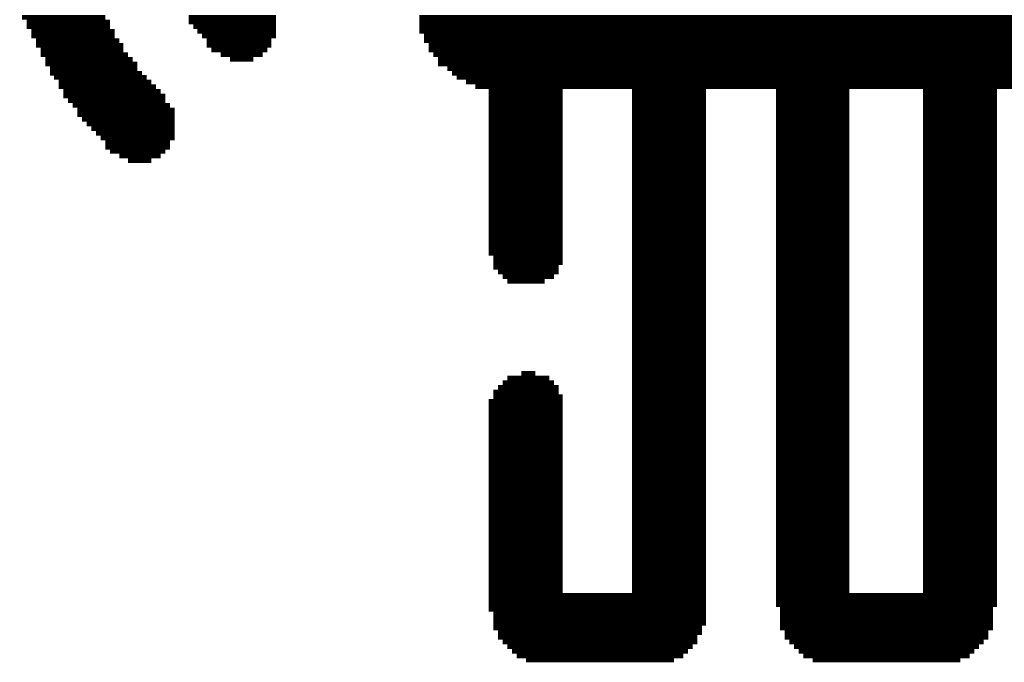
# Model space of a CAD drawing. Extents: x -1.3 to 24.2, y -3.9 to 39.2.
# Tile 14 of 29: x 8.1 to 11.8, y 10.7 to 13.2. Entities that reach past the tile are written whole.
import ezdxf

# ---------------------------------------------------------------- set-up
doc = ezdxf.new("R2010")
doc.units = 0
doc.layers.add('3D_HALL_16_CLICK_V100_GTO', color=14, linetype='CONTINUOUS')

msp = doc.modelspace()

# ---------------------------------------------------------------- linework, layer by layer
at = {"layer": '3D_HALL_16_CLICK_V100_GTO', "const_width": 0.01778}
for points in [[(8.0772, 13.17498), (8.3947, 13.17498)], [(8.7122, 13.17498), (9.04494, 13.17498)], [(9.59104, 13.17498), (13.15212, 13.17498)], [(8.09498, 13.1572), (8.41248, 13.1572)], [(8.09498, 13.13942), (8.41248, 13.13942)], [(8.7122, 13.1572), (9.04494, 13.1572)], [(8.72998, 13.13942), (9.04494, 13.13942)], [(9.59104, 13.1572), (13.15212, 13.1572)], [(9.59104, 13.13942), (13.15212, 13.13942)], [(8.11276, 13.12164), (8.43026, 13.12164)], [(8.11276, 13.10386), (8.43026, 13.10386)], [(8.74522, 13.12164), (9.04494, 13.12164)], [(8.763, 13.10386), (9.04494, 13.10386)], [(9.59104, 13.12164), (13.13434, 13.12164)], [(9.60882, 13.10386), (13.13434, 13.10386)], [(8.13054, 13.08608), (8.44804, 13.08608)], [(8.13054, 13.0683), (8.46328, 13.0683)], [(8.14832, 13.05052), (8.46328, 13.05052)], [(8.78078, 13.08608), (9.02716, 13.08608)], [(8.78078, 13.0683), (9.02716, 13.0683)], [(8.79856, 13.05052), (9.01192, 13.05052)], [(9.60882, 13.08608), (13.13434, 13.08608)], [(9.6266, 13.0683), (13.11656, 13.0683)], [(9.6266, 13.05052), (13.11656, 13.05052)], [(8.14832, 13.03274), (8.48106, 13.03274)], [(8.1661, 13.01496), (8.49884, 13.01496)], [(8.83412, 13.03274), (8.99414, 13.03274)], [(8.86968, 13.01496), (8.95858, 13.01496)], [(9.64438, 13.03274), (13.09878, 13.03274)], [(9.66216, 13.01496), (13.081, 13.01496)], [(8.1661, 12.99718), (8.51662, 12.99718)], [(8.18388, 12.9794), (8.51662, 12.9794)], [(9.66216, 12.99718), (13.081, 12.99718)], [(9.69772, 12.9794), (13.04544, 12.9794)], [(8.18388, 12.96162), (8.5344, 12.96162)], [(8.19912, 12.94638), (8.55218, 12.94638)], [(9.7155, 12.96162), (13.02766, 12.96162)], [(9.73328, 12.94638), (13.00988, 12.94638)], [(8.2169, 12.9286), (8.56996, 12.9286)], [(8.2169, 12.91082), (8.58774, 12.91082)], [(9.76884, 12.9286), (12.97432, 12.9286)], [(9.8044, 12.91082), (12.93876, 12.91082)], [(8.23468, 12.89304), (8.60552, 12.89304)], [(8.23468, 12.87526), (8.6233, 12.87526)], [(9.8552, 12.89304), (10.13714, 12.89304)], [(9.8552, 12.87526), (10.13714, 12.87526)], [(10.4013, 12.89304), (10.68324, 12.89304)], [(10.4013, 12.87526), (10.68324, 12.87526)], [(10.94994, 12.89304), (11.22934, 12.89304)], [(10.94994, 12.87526), (11.22934, 12.87526)], [(11.51128, 12.89304), (11.79322, 12.89304)], [(11.51128, 12.87526), (11.79322, 12.87526)], [(8.25246, 12.85748), (8.6233, 12.85748)], [(8.27024, 12.8397), (8.64108, 12.8397)], [(9.8552, 12.85748), (10.13714, 12.85748)], [(9.8552, 12.8397), (10.13714, 12.8397)], [(10.4013, 12.85748), (10.68324, 12.85748)], [(10.4013, 12.8397), (10.68324, 12.8397)], [(10.94994, 12.85748), (11.22934, 12.85748)], [(10.94994, 12.8397), (11.22934, 12.8397)], [(11.51128, 12.85748), (11.79322, 12.85748)], [(11.51128, 12.8397), (11.79322, 12.8397)], [(8.28802, 12.82192), (8.65886, 12.82192)], [(8.28802, 12.80414), (8.65886, 12.80414)], [(8.3058, 12.78636), (8.65886, 12.78636)], [(9.8552, 12.82192), (10.13714, 12.82192)], [(9.8552, 12.80414), (10.13714, 12.80414)], [(9.8552, 12.78636), (10.13714, 12.78636)], [(10.4013, 12.82192), (10.68324, 12.82192)], [(10.4013, 12.80414), (10.68324, 12.80414)], [(10.4013, 12.78636), (10.68324, 12.78636)], [(10.94994, 12.82192), (11.22934, 12.82192)], [(10.94994, 12.80414), (11.22934, 12.80414)], [(10.94994, 12.78636), (11.22934, 12.78636)], [(11.51128, 12.82192), (11.79322, 12.82192)], [(11.51128, 12.80414), (11.79322, 12.80414)], [(11.51128, 12.78636), (11.79322, 12.78636)], [(8.32358, 12.76858), (8.65886, 12.76858)], [(8.34136, 12.7508), (8.65886, 12.7508)], [(9.8552, 12.76858), (10.13714, 12.76858)], [(9.8552, 12.7508), (10.13714, 12.7508)], [(10.4013, 12.76858), (10.68324, 12.76858)], [(10.4013, 12.7508), (10.68324, 12.7508)], [(10.94994, 12.76858), (11.22934, 12.76858)], [(10.94994, 12.7508), (11.22934, 12.7508)], [(11.51128, 12.76858), (11.79322, 12.76858)], [(11.51128, 12.7508), (11.79322, 12.7508)], [(8.35914, 12.73302), (8.65886, 12.73302)], [(8.37692, 12.71524), (8.65886, 12.71524)], [(9.8552, 12.73302), (10.13714, 12.73302)], [(9.8552, 12.71524), (10.13714, 12.71524)], [(10.4013, 12.73302), (10.68324, 12.73302)], [(10.4013, 12.71524), (10.68324, 12.71524)], [(10.94994, 12.73302), (11.22934, 12.73302)], [(10.94994, 12.71524), (11.22934, 12.71524)], [(11.51128, 12.73302), (11.79322, 12.73302)], [(11.51128, 12.71524), (11.79322, 12.71524)], [(8.3947, 12.69746), (8.64108, 12.69746)], [(8.3947, 12.67968), (8.64108, 12.67968)], [(9.8552, 12.69746), (10.13714, 12.69746)], [(9.8552, 12.67968), (10.13714, 12.67968)], [(10.4013, 12.69746), (10.68324, 12.69746)], [(10.4013, 12.67968), (10.68324, 12.67968)], [(10.94994, 12.69746), (11.22934, 12.69746)], [(10.94994, 12.67968), (11.22934, 12.67968)], [(11.51128, 12.69746), (11.79322, 12.69746)], [(11.51128, 12.67968), (11.79322, 12.67968)], [(8.41248, 12.66444), (8.6233, 12.66444)], [(8.44804, 12.64666), (8.60552, 12.64666)], [(9.8552, 12.66444), (10.13714, 12.66444)], [(9.8552, 12.64666), (10.13714, 12.64666)], [(10.4013, 12.66444), (10.68324, 12.66444)], [(10.4013, 12.64666), (10.68324, 12.64666)], [(10.94994, 12.66444), (11.22934, 12.66444)], [(10.94994, 12.64666), (11.22934, 12.64666)], [(11.51128, 12.66444), (11.79322, 12.66444)], [(11.51128, 12.64666), (11.79322, 12.64666)], [(8.48106, 12.62888), (8.56996, 12.62888)], [(9.8552, 12.62888), (10.13714, 12.62888)], [(9.8552, 12.6111), (10.13714, 12.6111)], [(10.4013, 12.62888), (10.68324, 12.62888)], [(10.4013, 12.6111), (10.68324, 12.6111)], [(10.94994, 12.62888), (11.22934, 12.62888)], [(10.94994, 12.6111), (11.22934, 12.6111)], [(11.51128, 12.62888), (11.79322, 12.62888)], [(11.51128, 12.6111), (11.79322, 12.6111)], [(9.8552, 12.59332), (10.13714, 12.59332)], [(9.8552, 12.57554), (10.13714, 12.57554)], [(10.4013, 12.59332), (10.68324, 12.59332)], [(10.4013, 12.57554), (10.68324, 12.57554)], [(10.94994, 12.59332), (11.22934, 12.59332)], [(10.94994, 12.57554), (11.22934, 12.57554)], [(11.51128, 12.59332), (11.79322, 12.59332)], [(11.51128, 12.57554), (11.79322, 12.57554)], [(9.8552, 12.55776), (10.13714, 12.55776)], [(9.8552, 12.53998), (10.13714, 12.53998)], [(10.4013, 12.55776), (10.68324, 12.55776)], [(10.4013, 12.53998), (10.68324, 12.53998)], [(10.94994, 12.55776), (11.22934, 12.55776)], [(10.94994, 12.53998), (11.22934, 12.53998)], [(11.51128, 12.55776), (11.79322, 12.55776)], [(11.51128, 12.53998), (11.79322, 12.53998)], [(9.8552, 12.5222), (10.13714, 12.5222)], [(9.8552, 12.50442), (10.13714, 12.50442)], [(9.8552, 12.48664), (10.13714, 12.48664)], [(10.4013, 12.5222), (10.68324, 12.5222)], [(10.4013, 12.50442), (10.68324, 12.50442)], [(10.4013, 12.48664), (10.68324, 12.48664)], [(10.94994, 12.5222), (11.22934, 12.5222)], [(10.94994, 12.50442), (11.22934, 12.50442)], [(10.94994, 12.48664), (11.22934, 12.48664)], [(11.51128, 12.5222), (11.79322, 12.5222)], [(11.51128, 12.50442), (11.79322, 12.50442)], [(11.51128, 12.48664), (11.79322, 12.48664)], [(9.8552, 12.46886), (10.13714, 12.46886)], [(9.8552, 12.45108), (10.13714, 12.45108)], [(10.4013, 12.46886), (10.68324, 12.46886)], [(10.4013, 12.45108), (10.68324, 12.45108)], [(10.94994, 12.46886), (11.22934, 12.46886)], [(10.94994, 12.45108), (11.22934, 12.45108)], [(11.51128, 12.46886), (11.79322, 12.46886)], [(11.51128, 12.45108), (11.79322, 12.45108)], [(9.8552, 12.4333), (10.13714, 12.4333)], [(9.8552, 12.41552), (10.13714, 12.41552)], [(10.4013, 12.4333), (10.68324, 12.4333)], [(10.4013, 12.41552), (10.68324, 12.41552)], [(10.94994, 12.4333), (11.22934, 12.4333)], [(10.94994, 12.41552), (11.22934, 12.41552)], [(11.51128, 12.4333), (11.79322, 12.4333)], [(11.51128, 12.41552), (11.79322, 12.41552)], [(9.8552, 12.39774), (10.13714, 12.39774)], [(9.8552, 12.3825), (10.13714, 12.3825)], [(10.4013, 12.39774), (10.68324, 12.39774)], [(10.4013, 12.3825), (10.68324, 12.3825)], [(10.94994, 12.39774), (11.22934, 12.39774)], [(10.94994, 12.3825), (11.22934, 12.3825)], [(11.51128, 12.39774), (11.79322, 12.39774)], [(11.51128, 12.3825), (11.79322, 12.3825)], [(9.8552, 12.36472), (10.13714, 12.36472)], [(9.8552, 12.34694), (10.13714, 12.34694)], [(10.4013, 12.36472), (10.68324, 12.36472)], [(10.4013, 12.34694), (10.68324, 12.34694)], [(10.94994, 12.36472), (11.22934, 12.36472)], [(10.94994, 12.34694), (11.22934, 12.34694)], [(11.51128, 12.36472), (11.79322, 12.36472)], [(11.51128, 12.34694), (11.79322, 12.34694)], [(9.8552, 12.32916), (10.13714, 12.32916)], [(9.8552, 12.31138), (10.13714, 12.31138)], [(10.4013, 12.32916), (10.68324, 12.32916)], [(10.4013, 12.31138), (10.68324, 12.31138)], [(10.94994, 12.32916), (11.22934, 12.32916)], [(10.94994, 12.31138), (11.22934, 12.31138)], [(11.51128, 12.32916), (11.79322, 12.32916)], [(11.51128, 12.31138), (11.79322, 12.31138)], [(9.8552, 12.2936), (10.13714, 12.2936)], [(9.8552, 12.27582), (10.13714, 12.27582)], [(10.4013, 12.2936), (10.68324, 12.2936)], [(10.4013, 12.27582), (10.68324, 12.27582)], [(10.94994, 12.2936), (11.22934, 12.2936)], [(10.94994, 12.27582), (11.22934, 12.27582)], [(11.51128, 12.2936), (11.79322, 12.2936)], [(11.51128, 12.27582), (11.79322, 12.27582)], [(9.87298, 12.25804), (10.13714, 12.25804)], [(9.87298, 12.24026), (10.13714, 12.24026)], [(10.4013, 12.25804), (10.68324, 12.25804)], [(10.4013, 12.24026), (10.68324, 12.24026)], [(10.94994, 12.25804), (11.22934, 12.25804)], [(10.94994, 12.24026), (11.22934, 12.24026)], [(11.51128, 12.25804), (11.79322, 12.25804)], [(11.51128, 12.24026), (11.79322, 12.24026)], [(9.87298, 12.22248), (10.1219, 12.22248)], [(9.89076, 12.2047), (10.1219, 12.2047)], [(9.90854, 12.18692), (10.10412, 12.18692)], [(10.4013, 12.22248), (10.68324, 12.22248)], [(10.4013, 12.2047), (10.68324, 12.2047)], [(10.4013, 12.18692), (10.68324, 12.18692)], [(10.94994, 12.22248), (11.22934, 12.22248)], [(10.94994, 12.2047), (11.22934, 12.2047)], [(10.94994, 12.18692), (11.22934, 12.18692)], [(11.51128, 12.22248), (11.79322, 12.22248)], [(11.51128, 12.2047), (11.79322, 12.2047)], [(11.51128, 12.18692), (11.79322, 12.18692)], [(9.92632, 12.16914), (10.06856, 12.16914)], [(10.4013, 12.16914), (10.68324, 12.16914)], [(10.4013, 12.15136), (10.68324, 12.15136)], [(10.94994, 12.16914), (11.22934, 12.16914)], [(10.94994, 12.15136), (11.22934, 12.15136)], [(11.51128, 12.16914), (11.79322, 12.16914)], [(11.51128, 12.15136), (11.79322, 12.15136)], [(10.4013, 12.13358), (10.68324, 12.13358)], [(10.4013, 12.11834), (10.68324, 12.11834)], [(10.94994, 12.13358), (11.22934, 12.13358)], [(10.94994, 12.11834), (11.22934, 12.11834)], [(11.51128, 12.13358), (11.79322, 12.13358)], [(11.51128, 12.11834), (11.79322, 12.11834)], [(10.4013, 12.10056), (10.68324, 12.10056)], [(10.4013, 12.08278), (10.68324, 12.08278)], [(10.94994, 12.10056), (11.22934, 12.10056)], [(10.94994, 12.08278), (11.22934, 12.08278)], [(11.51128, 12.10056), (11.79322, 12.10056)], [(11.51128, 12.08278), (11.79322, 12.08278)], [(10.4013, 12.065), (10.68324, 12.065)], [(10.4013, 12.04722), (10.68324, 12.04722)], [(10.94994, 12.065), (11.22934, 12.065)], [(10.94994, 12.04722), (11.22934, 12.04722)], [(11.51128, 12.065), (11.79322, 12.065)], [(11.51128, 12.04722), (11.79322, 12.04722)], [(10.4013, 12.02944), (10.68324, 12.02944)], [(10.4013, 12.01166), (10.68324, 12.01166)], [(10.94994, 12.02944), (11.22934, 12.02944)], [(10.94994, 12.01166), (11.22934, 12.01166)], [(11.51128, 12.02944), (11.79322, 12.02944)], [(11.51128, 12.01166), (11.79322, 12.01166)], [(10.4013, 11.99388), (10.68324, 11.99388)], [(10.4013, 11.9761), (10.68324, 11.9761)], [(10.94994, 11.99388), (11.22934, 11.99388)], [(10.94994, 11.9761), (11.22934, 11.9761)], [(11.51128, 11.99388), (11.79322, 11.99388)], [(11.51128, 11.9761), (11.79322, 11.9761)], [(10.4013, 11.95832), (10.68324, 11.95832)], [(10.4013, 11.94054), (10.68324, 11.94054)], [(10.94994, 11.95832), (11.22934, 11.95832)], [(10.94994, 11.94054), (11.22934, 11.94054)], [(11.51128, 11.95832), (11.79322, 11.95832)], [(11.51128, 11.94054), (11.79322, 11.94054)], [(10.4013, 11.92276), (10.68324, 11.92276)], [(10.4013, 11.90498), (10.68324, 11.90498)], [(10.4013, 11.8872), (10.68324, 11.8872)], [(10.94994, 11.92276), (11.22934, 11.92276)], [(10.94994, 11.90498), (11.22934, 11.90498)], [(10.94994, 11.8872), (11.22934, 11.8872)], [(11.51128, 11.92276), (11.79322, 11.92276)], [(11.51128, 11.90498), (11.79322, 11.90498)], [(11.51128, 11.8872), (11.79322, 11.8872)], [(10.4013, 11.86942), (10.68324, 11.86942)], [(10.4013, 11.85164), (10.68324, 11.85164)], [(10.94994, 11.86942), (11.22934, 11.86942)], [(10.94994, 11.85164), (11.22934, 11.85164)], [(11.51128, 11.86942), (11.79322, 11.86942)], [(11.51128, 11.85164), (11.79322, 11.85164)], [(9.97966, 11.81862), (10.033, 11.81862)], [(10.4013, 11.8364), (10.68324, 11.8364)], [(10.4013, 11.81862), (10.68324, 11.81862)], [(10.94994, 11.8364), (11.22934, 11.8364)], [(10.94994, 11.81862), (11.22934, 11.81862)], [(11.51128, 11.8364), (11.79322, 11.8364)], [(11.51128, 11.81862), (11.79322, 11.81862)], [(9.90854, 11.78306), (10.10412, 11.78306)], [(9.92632, 11.80084), (10.08634, 11.80084)], [(10.4013, 11.80084), (10.68324, 11.80084)], [(10.4013, 11.78306), (10.68324, 11.78306)], [(10.94994, 11.80084), (11.22934, 11.80084)], [(10.94994, 11.78306), (11.22934, 11.78306)], [(11.51128, 11.80084), (11.79322, 11.80084)], [(11.51128, 11.78306), (11.79322, 11.78306)], [(9.87298, 11.7475), (10.1219, 11.7475)], [(9.89076, 11.76528), (10.1219, 11.76528)], [(10.4013, 11.76528), (10.68324, 11.76528)], [(10.4013, 11.7475), (10.68324, 11.7475)], [(10.94994, 11.76528), (11.22934, 11.76528)], [(10.94994, 11.7475), (11.22934, 11.7475)], [(11.51128, 11.76528), (11.79322, 11.76528)], [(11.51128, 11.7475), (11.79322, 11.7475)], [(9.8552, 11.71194), (10.13714, 11.71194)], [(9.87298, 11.72972), (10.13714, 11.72972)], [(10.4013, 11.72972), (10.68324, 11.72972)], [(10.4013, 11.71194), (10.68324, 11.71194)], [(10.94994, 11.72972), (11.22934, 11.72972)], [(10.94994, 11.71194), (11.22934, 11.71194)], [(11.51128, 11.72972), (11.79322, 11.72972)], [(11.51128, 11.71194), (11.79322, 11.71194)], [(9.8552, 11.69416), (10.13714, 11.69416)], [(9.8552, 11.67638), (10.13714, 11.67638)], [(10.4013, 11.69416), (10.68324, 11.69416)], [(10.4013, 11.67638), (10.68324, 11.67638)], [(10.94994, 11.69416), (11.22934, 11.69416)], [(10.94994, 11.67638), (11.22934, 11.67638)], [(11.51128, 11.69416), (11.79322, 11.69416)], [(11.51128, 11.67638), (11.79322, 11.67638)], [(9.8552, 11.6586), (10.13714, 11.6586)], [(9.8552, 11.64082), (10.13714, 11.64082)], [(9.8552, 11.62304), (10.13714, 11.62304)], [(10.4013, 11.6586), (10.68324, 11.6586)], [(10.4013, 11.64082), (10.68324, 11.64082)], [(10.4013, 11.62304), (10.68324, 11.62304)], [(10.94994, 11.6586), (11.22934, 11.6586)], [(10.94994, 11.64082), (11.22934, 11.64082)], [(10.94994, 11.62304), (11.22934, 11.62304)], [(11.51128, 11.6586), (11.79322, 11.6586)], [(11.51128, 11.64082), (11.79322, 11.64082)], [(11.51128, 11.62304), (11.79322, 11.62304)], [(9.8552, 11.60526), (10.13714, 11.60526)], [(9.8552, 11.58748), (10.13714, 11.58748)], [(10.4013, 11.60526), (10.68324, 11.60526)], [(10.4013, 11.58748), (10.68324, 11.58748)], [(10.94994, 11.60526), (11.22934, 11.60526)], [(10.94994, 11.58748), (11.22934, 11.58748)], [(11.51128, 11.60526), (11.79322, 11.60526)], [(11.51128, 11.58748), (11.79322, 11.58748)], [(9.8552, 11.5697), (10.13714, 11.5697)], [(9.8552, 11.55446), (10.13714, 11.55446)], [(10.4013, 11.5697), (10.68324, 11.5697)], [(10.4013, 11.55446), (10.68324, 11.55446)], [(10.94994, 11.5697), (11.22934, 11.5697)], [(10.94994, 11.55446), (11.22934, 11.55446)], [(11.51128, 11.5697), (11.79322, 11.5697)], [(11.51128, 11.55446), (11.79322, 11.55446)], [(9.8552, 11.53668), (10.13714, 11.53668)], [(9.8552, 11.5189), (10.13714, 11.5189)], [(10.4013, 11.53668), (10.68324, 11.53668)], [(10.4013, 11.5189), (10.68324, 11.5189)], [(10.94994, 11.53668), (11.22934, 11.53668)], [(10.94994, 11.5189), (11.22934, 11.5189)], [(11.51128, 11.53668), (11.79322, 11.53668)], [(11.51128, 11.5189), (11.79322, 11.5189)], [(9.8552, 11.50112), (10.13714, 11.50112)], [(9.8552, 11.48334), (10.13714, 11.48334)], [(10.4013, 11.50112), (10.68324, 11.50112)], [(10.4013, 11.48334), (10.68324, 11.48334)], [(10.94994, 11.50112), (11.22934, 11.50112)], [(10.94994, 11.48334), (11.22934, 11.48334)], [(11.51128, 11.50112), (11.79322, 11.50112)], [(11.51128, 11.48334), (11.79322, 11.48334)], [(9.8552, 11.46556), (10.13714, 11.46556)], [(9.8552, 11.44778), (10.13714, 11.44778)], [(10.4013, 11.46556), (10.68324, 11.46556)], [(10.4013, 11.44778), (10.68324, 11.44778)], [(10.94994, 11.46556), (11.22934, 11.46556)], [(10.94994, 11.44778), (11.22934, 11.44778)], [(11.51128, 11.46556), (11.79322, 11.46556)], [(11.51128, 11.44778), (11.79322, 11.44778)], [(9.8552, 11.43), (10.13714, 11.43)], [(9.8552, 11.41222), (10.13714, 11.41222)], [(10.4013, 11.43), (10.68324, 11.43)], [(10.4013, 11.41222), (10.68324, 11.41222)], [(10.94994, 11.43), (11.22934, 11.43)], [(10.94994, 11.41222), (11.22934, 11.41222)], [(11.51128, 11.43), (11.79322, 11.43)], [(11.51128, 11.41222), (11.79322, 11.41222)], [(9.8552, 11.39444), (10.13714, 11.39444)], [(9.8552, 11.37666), (10.13714, 11.37666)], [(10.4013, 11.39444), (10.68324, 11.39444)], [(10.4013, 11.37666), (10.68324, 11.37666)], [(10.94994, 11.39444), (11.22934, 11.39444)], [(10.94994, 11.37666), (11.22934, 11.37666)], [(11.51128, 11.39444), (11.79322, 11.39444)], [(11.51128, 11.37666), (11.79322, 11.37666)], [(9.8552, 11.35888), (10.13714, 11.35888)], [(9.8552, 11.3411), (10.13714, 11.3411)], [(9.8552, 11.32332), (10.13714, 11.32332)], [(10.4013, 11.35888), (10.68324, 11.35888)], [(10.4013, 11.3411), (10.68324, 11.3411)], [(10.4013, 11.32332), (10.68324, 11.32332)], [(10.94994, 11.35888), (11.22934, 11.35888)], [(10.94994, 11.3411), (11.22934, 11.3411)], [(10.94994, 11.32332), (11.22934, 11.32332)], [(11.51128, 11.35888), (11.79322, 11.35888)], [(11.51128, 11.3411), (11.79322, 11.3411)], [(11.51128, 11.32332), (11.79322, 11.32332)], [(9.8552, 11.30554), (10.13714, 11.30554)], [(9.8552, 11.28776), (10.13714, 11.28776)], [(10.4013, 11.30554), (10.68324, 11.30554)], [(10.4013, 11.28776), (10.68324, 11.28776)], [(10.94994, 11.30554), (11.22934, 11.30554)], [(10.94994, 11.28776), (11.22934, 11.28776)], [(11.51128, 11.30554), (11.79322, 11.30554)], [(11.51128, 11.28776), (11.79322, 11.28776)], [(9.8552, 11.27252), (10.13714, 11.27252)], [(9.8552, 11.25474), (10.13714, 11.25474)], [(10.4013, 11.27252), (10.68324, 11.27252)], [(10.4013, 11.25474), (10.68324, 11.25474)], [(10.94994, 11.27252), (11.22934, 11.27252)], [(10.94994, 11.25474), (11.22934, 11.25474)], [(11.51128, 11.27252), (11.79322, 11.27252)], [(11.51128, 11.25474), (11.79322, 11.25474)], [(9.8552, 11.23696), (10.13714, 11.23696)], [(9.8552, 11.21918), (10.13714, 11.21918)], [(10.4013, 11.23696), (10.68324, 11.23696)], [(10.4013, 11.21918), (10.68324, 11.21918)], [(10.94994, 11.23696), (11.22934, 11.23696)], [(10.94994, 11.21918), (11.22934, 11.21918)], [(11.51128, 11.23696), (11.79322, 11.23696)], [(11.51128, 11.21918), (11.79322, 11.21918)], [(9.8552, 11.2014), (10.13714, 11.2014)], [(9.8552, 11.18362), (10.13714, 11.18362)], [(10.4013, 11.2014), (10.68324, 11.2014)], [(10.4013, 11.18362), (10.68324, 11.18362)], [(10.94994, 11.2014), (11.22934, 11.2014)], [(10.94994, 11.18362), (11.22934, 11.18362)], [(11.51128, 11.2014), (11.79322, 11.2014)], [(11.51128, 11.18362), (11.79322, 11.18362)], [(9.8552, 11.16584), (10.13714, 11.16584)], [(9.8552, 11.14806), (10.13714, 11.14806)], [(10.4013, 11.16584), (10.68324, 11.16584)], [(10.4013, 11.14806), (10.68324, 11.14806)], [(10.94994, 11.16584), (11.22934, 11.16584)], [(10.94994, 11.14806), (11.22934, 11.14806)], [(11.51128, 11.16584), (11.79322, 11.16584)], [(11.51128, 11.14806), (11.79322, 11.14806)], [(9.8552, 11.13028), (10.13714, 11.13028)], [(9.8552, 11.1125), (10.13714, 11.1125)], [(10.4013, 11.13028), (10.68324, 11.13028)], [(10.4013, 11.1125), (10.68324, 11.1125)], [(10.94994, 11.13028), (11.22934, 11.13028)], [(10.94994, 11.1125), (11.22934, 11.1125)], [(11.51128, 11.13028), (11.79322, 11.13028)], [(11.51128, 11.1125), (11.79322, 11.1125)], [(9.8552, 11.09472), (10.13714, 11.09472)], [(9.8552, 11.07694), (10.13714, 11.07694)], [(10.4013, 11.09472), (10.68324, 11.09472)], [(10.4013, 11.07694), (10.68324, 11.07694)], [(10.94994, 11.09472), (11.22934, 11.09472)], [(10.94994, 11.07694), (11.22934, 11.07694)], [(11.51128, 11.09472), (11.79322, 11.09472)], [(11.51128, 11.07694), (11.79322, 11.07694)], [(9.8552, 11.05916), (10.13714, 11.05916)], [(9.8552, 11.04138), (10.13714, 11.04138)], [(9.8552, 11.0236), (10.13714, 11.0236)], [(10.4013, 11.05916), (10.68324, 11.05916)], [(10.4013, 11.04138), (10.68324, 11.04138)], [(10.4013, 11.0236), (10.68324, 11.0236)], [(10.94994, 11.05916), (11.22934, 11.05916)], [(10.94994, 11.04138), (11.22934, 11.04138)], [(10.94994, 11.0236), (11.22934, 11.0236)], [(11.51128, 11.05916), (11.79322, 11.05916)], [(11.51128, 11.04138), (11.79322, 11.04138)], [(11.51128, 11.0236), (11.79322, 11.0236)], [(9.8552, 11.00836), (10.13714, 11.00836)], [(9.8552, 10.99058), (10.13714, 10.99058)], [(10.4013, 11.00836), (10.68324, 11.00836)], [(10.4013, 10.99058), (10.68324, 10.99058)], [(10.94994, 11.00836), (11.22934, 11.00836)], [(10.94994, 10.99058), (11.22934, 10.99058)], [(11.51128, 11.00836), (11.79322, 11.00836)], [(11.51128, 10.99058), (11.79322, 10.99058)], [(9.8552, 10.9728), (10.68324, 10.9728)], [(9.8552, 10.95502), (10.68324, 10.95502)], [(10.94994, 10.9728), (11.79322, 10.9728)], [(10.94994, 10.95502), (11.79322, 10.95502)], [(9.8552, 10.93724), (10.68324, 10.93724)], [(9.8552, 10.91946), (10.68324, 10.91946)], [(10.94994, 10.93724), (11.79322, 10.93724)], [(10.96518, 10.91946), (11.77798, 10.91946)], [(9.87298, 10.90168), (10.68324, 10.90168)], [(9.87298, 10.8839), (10.68324, 10.8839)], [(10.96518, 10.90168), (11.77798, 10.90168)], [(10.96518, 10.8839), (11.77798, 10.8839)], [(9.87298, 10.86612), (10.68324, 10.86612)], [(9.87298, 10.84834), (10.668, 10.84834)], [(10.96518, 10.86612), (11.77798, 10.86612)], [(10.96518, 10.84834), (11.77798, 10.84834)], [(9.89076, 10.83056), (10.668, 10.83056)], [(9.89076, 10.81278), (10.65022, 10.81278)], [(10.98296, 10.83056), (11.7602, 10.83056)], [(10.98296, 10.81278), (11.7602, 10.81278)], [(9.90854, 10.795), (10.65022, 10.795)], [(9.92632, 10.77722), (10.63244, 10.77722)], [(11.00074, 10.795), (11.74242, 10.795)], [(11.01852, 10.77722), (11.72464, 10.77722)], [(9.9441, 10.75944), (10.61466, 10.75944)], [(9.96188, 10.74166), (10.59688, 10.74166)], [(9.99744, 10.72642), (10.56132, 10.72642)], [(11.0363, 10.75944), (11.70686, 10.75944)], [(11.05408, 10.74166), (11.68908, 10.74166)], [(11.08964, 10.72642), (11.65352, 10.72642)]]:
    msp.add_lwpolyline(points, dxfattribs=at)

doc.saveas('drawing.dxf')
